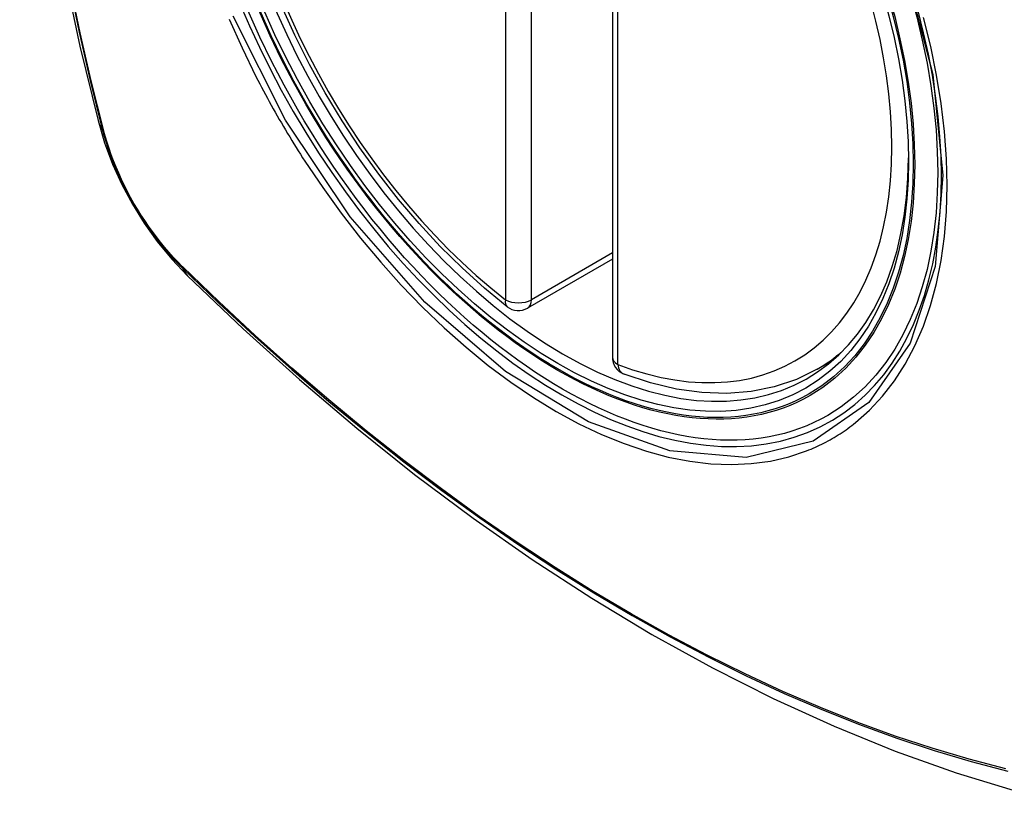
# Model space of a CAD drawing. Header units: inches. Extents: x 20 to 448, y 48 to 213.
# Tile 202 of 235: x 381.508 to 382.144, y 203.382 to 203.897. Entities that reach past the tile are written whole.
import ezdxf

# ---------------------------------------------------------------- set-up
doc = ezdxf.new("R2010")
doc.units = ezdxf.units.IN
doc.header["$MEASUREMENT"] = 0
doc.layers.add('Visible Edges(ANSI)', color=7, linetype='Continuous', lineweight=25)
doc.layers.add('Visible Tangent Edges(ANSI)', color=7, linetype='Continuous', lineweight=25)

msp = doc.modelspace()

# ---------------------------------------------------------------- linework, layer by layer
at = {"layer": 'Visible Edges(ANSI)'}
for p, q in [((381.89072, 204.16438), (381.89072, 203.67971)), ((381.89072, 203.74283), (381.83606, 203.71127)), ((382.02284, 203.67188), (382.03311, 203.67781))]:
    msp.add_line(p, q, dxfattribs=at)
at = {"layer": 'Visible Edges(ANSI)', "flags": 128}
for points in [[(381.56246, 204.53938), (381.54962, 204.50132), (381.53856, 204.46214), (381.52926, 204.42191), (381.5217, 204.38069), (381.51586, 204.33855), (381.51172, 204.29555), (381.50924, 204.25176), (381.50842, 204.20723), (381.50924, 204.16203), (381.51166, 204.11622), (381.51568, 204.06987), (381.52128, 204.02303), (381.52843, 203.97578), (381.53711, 203.92819), (381.5473, 203.88031), (381.55898, 203.83222)], [(381.82291, 203.71217), (381.80822, 203.72418), (381.79381, 203.73717), (381.77973, 203.75107), (381.76604, 203.76584), (381.75281, 203.78139), (381.74009, 203.79767), (381.72793, 203.8146), (381.71639, 203.8321), (381.70552, 203.8501), (381.69537, 203.86851), (381.68599, 203.88725), (381.67741, 203.90624)], [(381.55898, 203.83222), (381.56322, 203.81793), (381.56836, 203.80421), (381.57434, 203.791), (381.58115, 203.77828), (381.58876, 203.76603), (381.5972, 203.75424), (381.60652, 203.74293), (381.61677, 203.73211)], [(381.61677, 203.73211), (381.65258, 203.69796), (381.68895, 203.66519), (381.72583, 203.63387), (381.76317, 203.60406), (381.80094, 203.5758), (381.83907, 203.54914), (381.87753, 203.52413), (381.91626, 203.50083), (381.95523, 203.47927), (381.9944, 203.45952), (382.03371, 203.44161), (382.07312, 203.4256), (382.1126, 203.41154), (382.15209, 203.39947), (382.19156, 203.38946), (382.23094, 203.38155)], [(382.02284, 203.67188), (382.00943, 203.66529), (381.99517, 203.66047), (381.98017, 203.65745), (381.96457, 203.65622), (381.94849, 203.65677), (381.93204, 203.65906), (381.91529, 203.66304), (381.89836, 203.66866)]]:
    msp.add_lwpolyline(points, dxfattribs=at)
at = {"layer": 'Visible Edges(ANSI)'}
for centre, start, end in [((381.83015, 203.7215), 232.17173, 300), ((381.90253, 203.67971), 180, 249.28185)]:
    msp.add_arc(centre, 0.01181, start, end, dxfattribs=at)
msp.add_ellipse((381.85904, 203.93872), major_axis=(0.15748, -0.27276), ratio=0.57735, start_param=2.363977, end_param=7.060801, dxfattribs=at)
msp.add_ellipse((381.85556, 203.93671), major_axis=(-0.15994, 0.27703), ratio=0.57735, dxfattribs=at)
at = {"layer": 'Visible Tangent Edges(ANSI)'}
for p, q in [((381.8218, 204.20135), (381.8218, 203.71668)), ((381.83851, 203.71668), (381.83851, 204.20135)), ((381.89418, 203.67489), (381.89418, 204.15956)), ((381.5625, 203.8261), (381.56238, 203.82655)), ((381.89072, 203.74683), (381.83851, 203.71668)), ((381.61357, 203.73789), (381.61323, 203.73822))]:
    msp.add_line(p, q, dxfattribs=at)
at = {"layer": 'Visible Tangent Edges(ANSI)', "flags": 128}
for points in [[(381.54024, 204.42636), (381.53443, 204.402), (381.5293, 204.37707), (381.52484, 204.35157), (381.52107, 204.32555), (381.51798, 204.29904), (381.51559, 204.27207), (381.51389, 204.24468), (381.51287, 204.2169), (381.51254, 204.18873), (381.5129, 204.16018), (381.51395, 204.13125), (381.51568, 204.10195), (381.51809, 204.07234), (381.52118, 204.04243), (381.52495, 204.01227), (381.52939, 203.98186), (381.53451, 203.95121), (381.54029, 203.92035), (381.54674, 203.88932), (381.55384, 203.85812), (381.5616, 203.82679)], [(381.56238, 203.82655), (381.55461, 203.85781), (381.54749, 203.88894), (381.54103, 203.91991), (381.53523, 203.9507), (381.5301, 203.98129), (381.52564, 204.01165), (381.52185, 204.04176), (381.51875, 204.07161), (381.51632, 204.10117), (381.51459, 204.1304), (381.51354, 204.15927), (381.51318, 204.18775), (381.5135, 204.21585), (381.51452, 204.24355), (381.51623, 204.27085), (381.51864, 204.29773), (381.52174, 204.32414), (381.52553, 204.35005), (381.53, 204.37543), (381.53515, 204.40024), (381.54098, 204.42447)], [(382.07968, 203.93052), (382.09741, 203.86202), (382.10395, 203.79687), (382.09902, 203.73822), (382.08276, 203.68859), (382.05613, 203.65044), (382.02034, 203.62556), (381.97699, 203.61501), (381.92785, 203.61921), (381.8753, 203.63796), (381.82175, 203.67046), (381.76977, 203.71513), (381.72163, 203.77006), (381.67978, 203.83242), (381.64616, 203.89951)], [(382.04758, 203.63742), (382.05665, 203.64543), (382.06505, 203.6544), (382.07273, 203.66431), (382.07969, 203.67519), (382.08592, 203.68699), (382.09138, 203.69964), (382.09604, 203.71307), (382.09988, 203.72723), (382.10287, 203.74204), (382.105, 203.7575), (382.10628, 203.77363), (382.10671, 203.79035), (382.10629, 203.80757), (382.10501, 203.82521), (382.10287, 203.84318), (382.09988, 203.86146), (382.09606, 203.87998), (382.09142, 203.89869)], [(381.64349, 203.89775), (381.65184, 203.87912), (381.66085, 203.8607)], [(381.66085, 203.8607), (381.66205, 203.85837), (381.66325, 203.85604), (381.66447, 203.85372), (381.6657, 203.8514), (381.66694, 203.84908), (381.66819, 203.84677), (381.66945, 203.84446), (381.67072, 203.84216), (381.672, 203.83986), (381.67329, 203.83757), (381.67459, 203.83529), (381.6759, 203.833), (381.67722, 203.83073), (381.67855, 203.82846), (381.67989, 203.8262), (381.68124, 203.82394), (381.6826, 203.82169), (381.68397, 203.81944), (381.68535, 203.8172), (381.68673, 203.81497), (381.68813, 203.81274), (381.68954, 203.81052), (381.69095, 203.8083), (381.69238, 203.8061)], [(381.5616, 203.82679), (381.56269, 203.82274), (381.56389, 203.81868), (381.56521, 203.81461), (381.56663, 203.81054), (381.56815, 203.80646), (381.56978, 203.8024), (381.57151, 203.79835), (381.57333, 203.79432), (381.57526, 203.79032), (381.57727, 203.78635), (381.57937, 203.78241), (381.58157, 203.77852), (381.58384, 203.77468), (381.5862, 203.77089), (381.58863, 203.76716), (381.59114, 203.7635), (381.59371, 203.7599), (381.59635, 203.75638), (381.59906, 203.75294), (381.60182, 203.74958), (381.60464, 203.74631), (381.60751, 203.74314), (381.61042, 203.74007), (381.61338, 203.7371)], [(381.61323, 203.73822), (381.61034, 203.74115), (381.60749, 203.74418), (381.60468, 203.7473), (381.60193, 203.75051), (381.59923, 203.75381), (381.59659, 203.75718), (381.594, 203.76063), (381.59149, 203.76415), (381.58904, 203.76774), (381.58666, 203.77139), (381.58436, 203.7751), (381.58214, 203.77885), (381.58, 203.78266), (381.57794, 203.7865), (381.57597, 203.79039), (381.57408, 203.7943), (381.57229, 203.79824), (381.57059, 203.8022), (381.56899, 203.80618), (381.56749, 203.81016), (381.56608, 203.81415), (381.56478, 203.81814), (381.56359, 203.82212), (381.5625, 203.8261)], [(381.69238, 203.8061), (381.70386, 203.78904), (381.71587, 203.77245), (381.72836, 203.75639), (381.74128, 203.74091), (381.75459, 203.72608), (381.76824, 203.71196), (381.78218, 203.6986), (381.79635, 203.68606), (381.81071, 203.67437), (381.82521, 203.66355), (381.83982, 203.65365), (381.8545, 203.64469), (381.86918, 203.63671), (381.8838, 203.62976), (381.89831, 203.62385), (381.91265, 203.619), (381.92678, 203.61522), (381.94067, 203.61251), (381.95425, 203.61089), (381.9675, 203.61037), (381.98035, 203.61096), (381.99275, 203.61264), (382.00466, 203.6154), (382.01605, 203.61922)], [(381.61338, 203.7371), (381.63666, 203.71469), (381.66019, 203.69288), (381.68395, 203.67169), (381.70791, 203.65115), (381.73205, 203.63129), (381.75632, 203.61213), (381.78072, 203.59369), (381.8052, 203.57599), (381.82974, 203.55906), (381.8543, 203.54291), (381.87886, 203.52756), (381.90341, 203.51301), (381.92796, 203.49925), (381.9525, 203.48628), (381.97702, 203.47413), (382.00148, 203.46279), (382.02585, 203.45229), (382.05011, 203.44263), (382.07426, 203.43382), (382.09828, 203.42586), (382.12214, 203.41876), (382.14583, 203.41253)], [(382.14446, 203.41419), (382.12087, 203.42034), (382.09711, 203.42737), (382.07319, 203.43525), (382.04914, 203.44399), (382.02496, 203.45358), (382.00067, 203.46402), (381.97629, 203.4753), (381.95184, 203.4874), (381.92737, 203.50032), (381.90288, 203.51404), (381.87839, 203.52856), (381.85388, 203.54389), (381.82938, 203.56001), (381.80489, 203.57693), (381.78047, 203.59461), (381.75613, 203.61303), (381.73191, 203.63218), (381.70783, 203.65203), (381.68394, 203.67255), (381.66024, 203.69372), (381.63678, 203.71551), (381.61357, 203.73789)], [(382.01605, 203.61922), (382.01747, 203.61979), (382.01888, 203.62037), (382.02028, 203.62097), (382.02167, 203.62158), (382.02305, 203.62221), (382.02443, 203.62286), (382.02579, 203.62353), (382.02715, 203.62421), (382.02849, 203.62491), (382.02983, 203.62563), (382.03116, 203.62637), (382.03248, 203.62712), (382.03379, 203.62788), (382.03509, 203.62867), (382.03638, 203.62947), (382.03767, 203.63029), (382.03894, 203.63112), (382.0402, 203.63197), (382.04146, 203.63284), (382.0427, 203.63372), (382.04393, 203.63462), (382.04516, 203.63554), (382.04637, 203.63647), (382.04758, 203.63742)]]:
    msp.add_lwpolyline(points, dxfattribs=at)
at = {"layer": 'Visible Tangent Edges(ANSI)'}
for centre, major_axis, ratio, start_param, end_param in [((381.85804, 203.93815), (-0.17318, 0.29996), 0.57735, 5.05527, 10.652693), ((381.85799, 203.93812), (-0.15059, 0.26083), 0.57735, 5.66855, 8.468616), ((381.85799, 203.93812), (0.15059, -0.26083), 0.57735, 5.66855, 8.468616), ((381.67335, 203.86169), (-0.11437, -0.02947), 0.354513, 0, 0.141666), ((381.57091, 203.8297), (-0.00953, -0.00245), 0.359305, 0.141946, 0.405653), ((381.62056, 203.74371), (-0.00689, -0.00703), 0.359305, 5.877532, 6.141239), ((381.69948, 203.81643), (-0.08271, -0.08432), 0.354513, 6.141519, 6.283185), ((381.83015, 203.7215), (-0.00724, -0.00933), 0.470841, 5.569756, 6.283185), ((381.83015, 203.7215), (0.01181, 0), 0.57735, 3.926991, 5.497787), ((381.83015, 203.7215), (0.00591, -0.01023), 0.57735, 0, 0.785398), ((381.86634, 203.94294), (0.1565, -0.27106), 0.57735, 0, 0.111997), ((381.90253, 203.67971), (-0.01181, 0), 0.57735, 0, 0.785398), ((381.90253, 203.67971), (-0.00418, -0.01105), 0.667065, 5.396522, 6.283185)]:
    msp.add_ellipse(centre, major_axis=major_axis, ratio=ratio, start_param=start_param, end_param=end_param, dxfattribs=at)
for centre, major_axis in [((381.85863, 203.93849), (0.17111, -0.29637)), ((381.85566, 203.93677), (-0.1627, 0.2818)), ((381.85556, 203.93671), (0.1621, -0.28076))]:
    msp.add_ellipse(centre, major_axis=major_axis, ratio=0.57735, dxfattribs=at)

doc.saveas('drawing.dxf')
